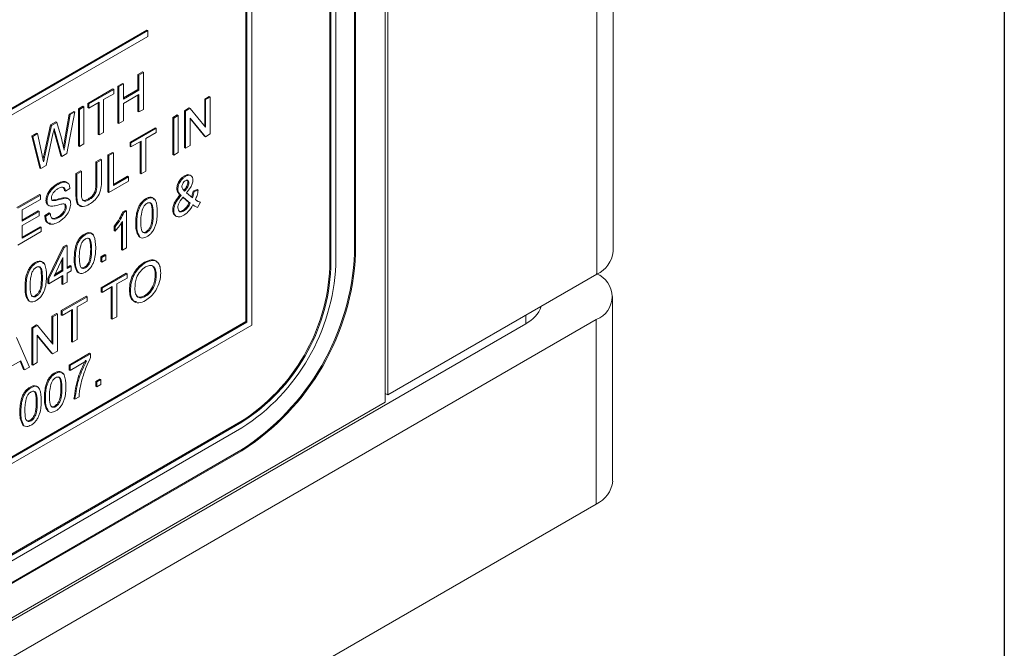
# Paper-space layout 'Sheet1' of a CAD drawing. Header units: millimetres. Extents: x 0 to 432, y 0 to 279.
# Tile 77 of 90: x 401 to 419, y 219 to 231. Entities that reach past the tile are written whole.
import ezdxf

# ---------------------------------------------------------------- set-up
doc = ezdxf.new("R2010")
doc.units = ezdxf.units.MM
doc.header["$LTSCALE"] = 0.5

psp = doc.layouts.new('Sheet1')

# ---------------------------------------------------------------- linework, layer by layer
at = {"color": 7, "linetype": 'Continuous', "lineweight": 30}
psp.add_line((419.1, 273.05), (419.1, 6.35), dxfattribs=at)
at = {"color": 7, "linetype": 'Continuous', "lineweight": 15}
for p, q in [((411.997, 226.345), (411.997, 251.563)), ((411.704, 225.937), (411.704, 251.155)), ((407.862, 248.833), (407.862, 223.613)), ((407.909, 223.747), (407.909, 248.964)), ((407.305, 226.32), (407.305, 245.815)), ((407.323, 226.309), (407.323, 245.805)), ((406.964, 226.102), (406.964, 245.598)), ((406.856, 226.061), (406.856, 245.556)), ((406.874, 226.05), (406.874, 245.546)), ((405.437, 225.013), (405.437, 244.924)), ((405.329, 225.075), (405.329, 244.758)), ((405.347, 225.065), (405.347, 244.768)), ((403.533, 230.364), (384.675, 219.478)), ((403.551, 230.354), (384.693, 219.467)), ((384.693, 219.364), (403.551, 230.25)), ((403.551, 230.354), (403.533, 230.364)), ((403.551, 230.25), (403.551, 230.354)), ((403.372, 229.56), (403.453, 229.607)), ((403.372, 229.285), (403.372, 229.56)), ((403.389, 229.549), (403.372, 229.56)), ((403.389, 229.549), (403.471, 229.597)), ((403.389, 229.274), (403.389, 229.549)), ((403.471, 229.597), (403.453, 229.607)), ((403.471, 229.597), (403.471, 228.926)), ((403.007, 229.349), (403.089, 229.396)), ((403.007, 228.678), (403.007, 229.349)), ((403.025, 229.339), (403.007, 229.349)), ((403.025, 229.339), (403.107, 229.386)), ((403.025, 228.668), (403.025, 229.339)), ((403.107, 229.386), (403.089, 229.396)), ((403.107, 229.386), (403.107, 229.111)), ((402.463, 229.035), (402.917, 229.297)), ((402.481, 229.025), (402.935, 229.287)), ((402.935, 229.21), (402.749, 229.102)), ((402.935, 229.287), (402.917, 229.297)), ((402.935, 229.287), (402.935, 229.21)), ((403.107, 229.132), (403.372, 229.285)), ((403.107, 229.111), (403.389, 229.274)), ((403.389, 229.197), (403.107, 229.033)), ((403.389, 229.274), (403.372, 229.285)), ((403.372, 228.889), (403.372, 229.186)), ((403.389, 228.879), (403.389, 229.197)), ((404.584, 229.113), (404.665, 229.16)), ((404.683, 229.15), (404.665, 229.16)), ((402.292, 228.936), (402.374, 228.984)), ((402.31, 228.926), (402.392, 228.973)), ((402.392, 228.973), (402.374, 228.984)), ((402.392, 228.973), (402.392, 228.303)), ((402.463, 228.958), (402.463, 229.035)), ((402.481, 229.025), (402.463, 229.035)), ((402.667, 229.055), (402.481, 228.948)), ((402.481, 228.948), (402.481, 229.025)), ((402.649, 228.472), (402.649, 229.045)), ((402.667, 228.462), (402.667, 229.055)), ((402.749, 229.102), (402.749, 228.509)), ((403.107, 229.033), (403.107, 228.715)), ((404.584, 228.624), (404.584, 229.113)), ((404.601, 229.103), (404.584, 229.113)), ((404.601, 229.103), (404.683, 229.15)), ((404.601, 228.602), (404.601, 229.103)), ((404.683, 229.15), (404.683, 228.479)), ((402.04, 228.352), (402.125, 228.84)), ((402.058, 228.342), (402.143, 228.83)), ((402.228, 228.879), (402.082, 228.124)), ((402.125, 228.84), (402.21, 228.889)), ((402.143, 228.83), (402.125, 228.84)), ((402.143, 228.83), (402.228, 228.879)), ((402.228, 228.879), (402.21, 228.889)), ((402.292, 228.266), (402.292, 228.936)), ((402.31, 228.926), (402.292, 228.936)), ((402.31, 228.255), (402.31, 228.926)), ((402.481, 228.948), (402.463, 228.958)), ((403.389, 228.879), (403.372, 228.889)), ((403.471, 228.926), (403.389, 228.879)), ((404.003, 228.778), (404.085, 228.825)), ((404.021, 228.767), (404.103, 228.815)), ((404.103, 228.815), (404.085, 228.825)), ((404.103, 228.815), (404.103, 228.144)), ((404.219, 228.902), (404.305, 228.952)), ((404.219, 228.232), (404.219, 228.902)), ((404.237, 228.892), (404.219, 228.902)), ((404.237, 228.892), (404.323, 228.942)), ((404.237, 228.221), (404.237, 228.892)), ((404.323, 228.942), (404.305, 228.952)), ((404.323, 228.942), (404.601, 228.602)), ((401.67, 228.12), (401.785, 228.644)), ((401.688, 228.11), (401.803, 228.633)), ((401.785, 228.644), (401.884, 228.701)), ((401.803, 228.633), (401.785, 228.644)), ((401.803, 228.633), (401.902, 228.69)), ((401.902, 228.69), (401.884, 228.701)), ((401.902, 228.69), (401.985, 228.402)), ((403.025, 228.668), (403.007, 228.678)), ((403.107, 228.715), (403.025, 228.668)), ((404.003, 228.107), (404.003, 228.778)), ((404.021, 228.767), (404.003, 228.778)), ((404.021, 228.097), (404.021, 228.767)), ((404.597, 228.429), (404.319, 228.769)), ((404.319, 228.769), (404.319, 228.269)), ((404.579, 228.44), (404.319, 228.758)), ((401.443, 228.446), (401.528, 228.495)), ((401.589, 227.86), (401.443, 228.446)), ((401.461, 228.436), (401.443, 228.446)), ((401.461, 228.436), (401.546, 228.485)), ((401.546, 228.485), (401.528, 228.495)), ((401.546, 228.485), (401.632, 228.094)), ((401.83, 228.48), (401.704, 227.906)), ((401.852, 228.525), (401.845, 228.55)), ((401.974, 228.082), (401.852, 228.525)), ((401.87, 228.514), (401.852, 228.525)), ((401.992, 228.072), (401.87, 228.514)), ((402.667, 228.462), (402.649, 228.472)), ((402.749, 228.509), (402.667, 228.462)), ((403.228, 228.331), (403.683, 228.593)), ((403.246, 228.32), (403.701, 228.583)), ((403.701, 228.505), (403.514, 228.398)), ((403.701, 228.583), (403.683, 228.593)), ((403.701, 228.583), (403.701, 228.505)), ((404.597, 228.429), (404.579, 228.44)), ((404.683, 228.479), (404.597, 228.429)), ((401.607, 227.85), (401.461, 228.436)), ((402.058, 228.342), (402.04, 228.352)), ((402.31, 228.255), (402.292, 228.266)), ((402.392, 228.303), (402.31, 228.255)), ((403.228, 228.253), (403.228, 228.331)), ((403.246, 228.32), (403.228, 228.331)), ((403.433, 228.351), (403.246, 228.243)), ((403.246, 228.243), (403.246, 228.32)), ((403.415, 227.768), (403.415, 228.34)), ((403.433, 227.757), (403.433, 228.351)), ((403.514, 228.398), (403.514, 227.805)), ((404.319, 228.269), (404.237, 228.221)), ((401.688, 228.11), (401.67, 228.12)), ((401.992, 228.072), (401.974, 228.082)), ((402.082, 228.124), (401.992, 228.072)), ((402.826, 228.099), (402.908, 228.146)), ((402.826, 227.428), (402.826, 228.099)), ((402.844, 228.088), (402.826, 228.099)), ((402.844, 228.088), (402.926, 228.136)), ((402.844, 227.418), (402.844, 228.088)), ((402.926, 228.136), (402.908, 228.146)), ((402.926, 228.136), (402.926, 227.542)), ((403.246, 228.243), (403.228, 228.253)), ((404.021, 228.097), (404.003, 228.107)), ((404.103, 228.144), (404.021, 228.097)), ((404.237, 228.221), (404.219, 228.232)), ((401.704, 227.906), (401.607, 227.85)), ((402.61, 227.974), (402.692, 228.021)), ((402.61, 227.593), (402.61, 227.974)), ((402.628, 227.964), (402.61, 227.974)), ((402.628, 227.964), (402.71, 228.011)), ((402.628, 227.582), (402.628, 227.964)), ((402.71, 228.011), (402.692, 228.021)), ((402.71, 228.011), (402.71, 227.625)), ((401.607, 227.85), (401.589, 227.86)), ((402.246, 227.763), (402.328, 227.811)), ((402.246, 227.378), (402.246, 227.763)), ((402.264, 227.753), (402.246, 227.763)), ((402.264, 227.753), (402.346, 227.8)), ((402.264, 227.367), (402.264, 227.753)), ((402.346, 227.8), (402.328, 227.811)), ((402.346, 227.8), (402.346, 227.419)), ((403.433, 227.757), (403.415, 227.768)), ((403.514, 227.805), (403.433, 227.757)), ((404.336, 227.722), (404.314, 227.735)), ((401.922, 227.564), (401.904, 227.575)), ((402.628, 227.582), (402.61, 227.593)), ((403.202, 227.624), (402.844, 227.418)), ((402.926, 227.563), (403.184, 227.712)), ((402.926, 227.542), (403.202, 227.701)), ((403.202, 227.701), (403.184, 227.712)), ((403.202, 227.701), (403.202, 227.624)), ((404.237, 227.711), (404.22, 227.721)), ((404.296, 227.592), (404.278, 227.603)), ((401.174, 227.145), (401.583, 227.381)), ((401.191, 227.134), (401.601, 227.371)), ((401.601, 227.371), (401.583, 227.381)), ((401.601, 227.371), (401.601, 227.293)), ((402.055, 227.444), (402.037, 227.454)), ((402.137, 227.491), (402.055, 227.444)), ((402.264, 227.367), (402.246, 227.378)), ((402.844, 227.418), (402.826, 227.428)), ((404.095, 227.479), (404.077, 227.489)), ((404.155, 227.366), (404.137, 227.376)), ((404.193, 227.47), (404.22, 227.444)), ((404.256, 227.413), (404.361, 227.323)), ((404.375, 227.444), (404.45, 227.469)), ((404.393, 227.434), (404.375, 227.444)), ((404.393, 227.434), (404.467, 227.459)), ((404.467, 227.459), (404.45, 227.469)), ((401.601, 227.293), (401.273, 227.104)), ((401.72, 227.264), (401.702, 227.275)), ((401.738, 227.191), (401.76, 227.178)), ((402.051, 227.312), (402.033, 227.323)), ((402.052, 227.167), (402.047, 227.198)), ((402.114, 227.3), (402.092, 227.313)), ((402.482, 227.286), (402.464, 227.296)), ((403.537, 227.298), (403.519, 227.308)), ((404.303, 227.233), (404.19, 227.331)), ((404.321, 227.222), (404.192, 227.334)), ((404.321, 227.222), (404.303, 227.233)), ((404.505, 227.24), (404.453, 227.147)), ((404.505, 227.24), (404.487, 227.251)), ((401.273, 227.104), (401.273, 226.898)), ((401.273, 226.918), (401.561, 227.084)), ((401.273, 226.898), (401.579, 227.074)), ((401.579, 227.074), (401.561, 227.084)), ((401.579, 227.074), (401.579, 226.997)), ((401.68, 226.998), (401.762, 227.046)), ((401.698, 226.988), (401.78, 227.035)), ((401.78, 227.035), (401.762, 227.046)), ((402.07, 227.156), (402.052, 227.167)), ((403.099, 227.066), (403.147, 227.093)), ((403.117, 227.055), (403.099, 227.066)), ((403.117, 227.055), (403.165, 227.083)), ((403.165, 227.083), (403.147, 227.093)), ((403.165, 227.083), (403.165, 226.412)), ((403.648, 227.023), (403.631, 227.033)), ((404.021, 227.091), (404.003, 227.101)), ((404.201, 227.08), (404.183, 227.09)), ((404.393, 227.175), (404.415, 227.162)), ((401.579, 226.997), (401.273, 226.82)), ((401.698, 226.988), (401.68, 226.998)), ((401.937, 226.963), (401.919, 226.973)), ((403.072, 226.38), (403.072, 226.866)), ((403.09, 226.369), (403.09, 226.892)), ((403.351, 226.85), (403.333, 226.861)), ((404.055, 226.998), (404.045, 227.001)), ((404.063, 226.991), (404.045, 227.001)), ((404.052, 226.997), (404.074, 226.984)), ((401.616, 226.709), (401.191, 226.464)), ((401.273, 226.82), (401.273, 226.588)), ((401.273, 226.609), (401.598, 226.796)), ((401.273, 226.588), (401.616, 226.786)), ((401.616, 226.786), (401.598, 226.796)), ((401.616, 226.786), (401.616, 226.709)), ((402.42, 226.653), (402.402, 226.663)), ((402.938, 226.726), (402.938, 226.805)), ((402.956, 226.795), (402.938, 226.805)), ((402.956, 226.716), (402.938, 226.726)), ((402.956, 226.716), (402.956, 226.795)), ((403.537, 226.696), (403.519, 226.706)), ((403.401, 226.615), (403.389, 226.619)), ((403.407, 226.608), (403.389, 226.619)), ((403.397, 226.613), (403.42, 226.6)), ((401.739, 225.86), (402.015, 226.431)), ((401.757, 225.849), (402.033, 226.421)), ((402.015, 226.431), (402.067, 226.461)), ((402.033, 226.421), (402.015, 226.431)), ((402.033, 226.421), (402.085, 226.451)), ((402.085, 226.451), (402.067, 226.461)), ((402.085, 226.451), (402.085, 226.038)), ((402.532, 226.378), (402.514, 226.388)), ((402.7, 226.251), (402.774, 226.294)), ((402.792, 226.283), (402.774, 226.294)), ((403.09, 226.369), (403.072, 226.38)), ((403.165, 226.412), (403.09, 226.369)), ((407.305, 226.32), (407.323, 226.309)), ((401.527, 226.137), (401.509, 226.148)), ((402.01, 226.237), (401.849, 225.902)), ((401.993, 226.006), (401.993, 226.2)), ((402.01, 225.995), (402.01, 226.237)), ((402.234, 226.206), (402.216, 226.216)), ((402.7, 226.165), (402.7, 226.251)), ((402.718, 226.24), (402.7, 226.251)), ((402.718, 226.154), (402.7, 226.165)), ((402.718, 226.24), (402.792, 226.283)), ((402.718, 226.154), (402.718, 226.24)), ((402.792, 226.197), (402.718, 226.154)), ((402.792, 226.283), (402.792, 226.197)), ((403.511, 226.145), (403.493, 226.155)), ((401.849, 225.902), (402.01, 225.995)), ((401.863, 225.931), (401.993, 226.006)), ((402.01, 225.995), (401.993, 226.006)), ((402.085, 226.059), (402.141, 226.092)), ((402.085, 226.038), (402.159, 226.081)), ((402.159, 225.995), (402.085, 225.952)), ((402.085, 225.952), (402.085, 225.789)), ((402.159, 226.081), (402.141, 226.092)), ((402.159, 226.081), (402.159, 225.995)), ((402.284, 225.97), (402.272, 225.974)), ((402.29, 225.964), (402.272, 225.974)), ((402.281, 225.968), (402.303, 225.955)), ((402.42, 226.051), (402.402, 226.062)), ((402.703, 225.691), (403.157, 225.953)), ((402.721, 225.681), (403.175, 225.943)), ((403.175, 225.943), (403.157, 225.953)), ((403.175, 225.943), (403.175, 225.865)), ((406.856, 226.061), (406.874, 226.05)), ((411.704, 225.937), (407.909, 223.747)), ((401.638, 225.862), (401.62, 225.872)), ((401.739, 225.774), (401.739, 225.86)), ((401.757, 225.849), (401.739, 225.86)), ((401.757, 225.763), (401.739, 225.774)), ((402.01, 225.909), (401.757, 225.763)), ((401.757, 225.763), (401.757, 225.849)), ((401.993, 225.756), (401.993, 225.899)), ((402.01, 225.746), (401.993, 225.756)), ((402.01, 225.746), (402.01, 225.909)), ((402.085, 225.789), (402.01, 225.746)), ((403.175, 225.865), (402.989, 225.758)), ((402.989, 225.758), (402.989, 225.165)), ((403.704, 225.912), (403.686, 225.923)), ((401.34, 225.69), (401.322, 225.7)), ((402.703, 225.613), (402.703, 225.691)), ((402.721, 225.681), (402.703, 225.691)), ((402.721, 225.603), (402.703, 225.613)), ((402.907, 225.711), (402.721, 225.603)), ((402.721, 225.603), (402.721, 225.681)), ((402.889, 225.128), (402.889, 225.7)), ((402.907, 225.117), (402.907, 225.711)), ((403.235, 225.633), (403.217, 225.643)), ((401.391, 225.454), (401.379, 225.458)), ((401.397, 225.448), (401.379, 225.458)), ((401.387, 225.452), (401.41, 225.439)), ((401.527, 225.535), (401.509, 225.546)), ((401.981, 225.274), (402.435, 225.536)), ((401.999, 225.264), (402.453, 225.526)), ((402.453, 225.448), (402.267, 225.341)), ((402.453, 225.526), (402.435, 225.536)), ((402.453, 225.526), (402.453, 225.448)), ((403.51, 225.534), (403.492, 225.544)), ((411.99, 222.181), (411.99, 225.529)), ((401.81, 225.175), (401.891, 225.222)), ((401.909, 225.212), (401.891, 225.222)), ((401.981, 225.197), (401.981, 225.274)), ((401.999, 225.264), (401.981, 225.274)), ((402.185, 225.294), (401.999, 225.186)), ((401.999, 225.186), (401.999, 225.264)), ((402.167, 224.711), (402.167, 225.283)), ((402.185, 224.7), (402.185, 225.294)), ((402.267, 225.341), (402.267, 224.748)), ((363.632, 197.369), (411.692, 225.114)), ((382.897, 212.125), (405.329, 225.075)), ((382.897, 212.105), (405.347, 225.065)), ((401.81, 224.686), (401.81, 225.175)), ((401.828, 225.165), (401.81, 225.175)), ((401.828, 225.165), (401.909, 225.212)), ((401.828, 224.664), (401.828, 225.165)), ((401.909, 225.212), (401.909, 224.541)), ((401.999, 225.186), (401.981, 225.197)), ((402.907, 225.117), (402.889, 225.128)), ((402.989, 225.165), (402.907, 225.117)), ((405.329, 225.075), (405.347, 225.065)), ((410.411, 225.038), (410.411, 225.191)), ((411.692, 221.766), (411.692, 225.114)), ((363.764, 198.109), (410.411, 225.038)), ((382.807, 211.949), (405.437, 225.013)), ((401.445, 224.964), (401.531, 225.014)), ((401.445, 224.294), (401.445, 224.964)), ((401.463, 224.954), (401.445, 224.964)), ((401.463, 224.954), (401.549, 225.004)), ((401.463, 224.283), (401.463, 224.954)), ((401.549, 225.004), (401.531, 225.014)), ((401.549, 225.004), (401.828, 224.664)), ((401.17, 224.785), (401.401, 224.248)), ((401.823, 224.491), (401.545, 224.831)), ((401.545, 224.831), (401.545, 224.331)), ((401.805, 224.502), (401.545, 224.82)), ((402.185, 224.7), (402.167, 224.711)), ((402.267, 224.748), (402.185, 224.7)), ((401.909, 224.541), (401.823, 224.491)), ((401.248, 224.366), (401, 224.223)), ((401.296, 224.208), (401.236, 224.359)), ((401.314, 224.198), (401.248, 224.366)), ((401.545, 224.331), (401.463, 224.283)), ((401.823, 224.491), (401.805, 224.502)), ((402.121, 224.287), (402.494, 224.502)), ((402.139, 224.277), (402.511, 224.492)), ((402.437, 224.363), (402.139, 224.191)), ((402.511, 224.492), (402.494, 224.502)), ((402.511, 224.492), (402.511, 224.422)), ((401.314, 224.198), (401.296, 224.208)), ((401.401, 224.248), (401.314, 224.198)), ((401.463, 224.283), (401.445, 224.294)), ((402.121, 224.201), (402.121, 224.287)), ((402.139, 224.277), (402.121, 224.287)), ((402.139, 224.191), (402.121, 224.201)), ((402.139, 224.191), (402.139, 224.277)), ((401.879, 224.135), (401.861, 224.145)), ((402.605, 223.99), (402.68, 224.033)), ((402.605, 223.904), (402.605, 223.99)), ((402.623, 223.98), (402.605, 223.99)), ((402.623, 223.98), (402.698, 224.023)), ((402.623, 223.894), (402.623, 223.98)), ((402.698, 224.023), (402.68, 224.033)), ((402.698, 224.023), (402.698, 223.937)), ((401.432, 223.877), (401.414, 223.887)), ((401.99, 223.86), (401.972, 223.87)), ((402.623, 223.894), (402.605, 223.904)), ((402.698, 223.937), (402.623, 223.894)), ((407.862, 223.613), (367.81, 200.492)), ((401.544, 223.602), (401.526, 223.612)), ((401.692, 223.687), (401.675, 223.698)), ((402.229, 223.666), (402.211, 223.677)), ((402.303, 223.709), (402.229, 223.666)), ((407.862, 223.774), (407.909, 223.747)), ((401.246, 223.43), (401.228, 223.44)), ((401.743, 223.452), (401.731, 223.456)), ((401.749, 223.445), (401.731, 223.456)), ((401.739, 223.45), (401.762, 223.437)), ((401.879, 223.533), (401.861, 223.543)), ((382.969, 210.404), (405.24, 223.261)), ((401.432, 223.275), (401.414, 223.285)), ((405.24, 223.261), (405.258, 223.25)), ((382.987, 210.394), (405.258, 223.25)), ((382.987, 210.29), (405.258, 223.147)), ((401.296, 223.194), (401.284, 223.198)), ((401.302, 223.187), (401.284, 223.198)), ((401.292, 223.192), (401.315, 223.179)), ((382.969, 209.885), (405.24, 222.742)), ((382.987, 209.875), (405.258, 222.732)), ((405.24, 222.742), (405.258, 222.732)), ((363.632, 194.022), (411.692, 221.766))]:
    psp.add_line(p, q, dxfattribs=at)
for centre, radius, start, end in [((402.821, 226.524), 4.489, 302.6055, 357.3945), ((402.839, 226.513), 4.489, 302.6055, 357.3945), ((411.496, 226.395), 0.503, 294.3747, 354.3052), ((403.347, 226.22), 3.513, 302.6055, 357.3945), ((403.259, 226.271), 3.708, 302.6055, 357.3945), ((403.365, 226.21), 3.513, 302.6055, 357.3945), ((411.535, 225.529), 0.444, 290.7834, 69.2166), ((410.171, 225.537), 0.554, 295.6555, 340.6908), ((411.482, 222.232), 0.511, 294.3747, 354.3052)]:
    psp.add_arc(centre, radius, start, end, dxfattribs=at)
for points, knots in [([(401.852, 228.581), (401.848, 228.562), (401.841, 228.528), (401.833, 228.495), (401.83, 228.48)], [0, 0, 0, 0, 0.559999, 1, 1, 1, 1]), ([(401.87, 228.514), (401.867, 228.527), (401.861, 228.549), (401.855, 228.571), (401.852, 228.581)], [0, 0, 0, 0, 0.5600066, 1, 1, 1, 1]), ([(401.985, 228.402), (401.994, 228.363), (402.011, 228.293), (402.025, 228.22), (402.031, 228.188)], [0, 0, 0, 0, 0.559998, 1, 1, 1, 1]), ([(402.02, 228.242), (402.023, 228.256), (402.029, 228.293), (402.036, 228.33), (402.04, 228.352)], [0, 0, 0, 0, 0.387898, 1, 1, 1, 1]), ([(402.031, 228.188), (402.036, 228.217), (402.045, 228.268), (402.054, 228.319), (402.058, 228.342)], [0, 0, 0, 0, 0.5599994, 1, 1, 1, 1]), ([(401.632, 228.094), (401.637, 228.071), (401.646, 228.031), (401.655, 227.991), (401.658, 227.973)], [0, 0, 0, 0, 0.56, 1, 1, 1, 1]), ([(401.648, 228.019), (401.651, 228.033), (401.659, 228.066), (401.666, 228.1), (401.67, 228.12)], [0, 0, 0, 0, 0.403493, 1, 1, 1, 1]), ([(401.658, 227.973), (401.664, 227.999), (401.674, 228.044), (401.684, 228.09), (401.688, 228.11)], [0, 0, 0, 0, 0.560001, 1, 1, 1, 1]), ([(404.22, 227.721), (404.239, 227.731), (404.275, 227.749), (404.303, 227.737), (404.315, 227.732)], [0, 0, 0, 0, 0.536809, 1, 1, 1, 1]), ([(404.237, 227.711), (404.257, 227.72), (404.295, 227.738), (404.339, 227.725), (404.366, 227.693), (404.369, 227.66), (404.371, 227.643)], [0, 0, 0, 0, 0.28011, 0.559564, 0.779749, 1, 1, 1, 1]), ([(401.702, 227.275), (401.704, 227.296), (401.708, 227.34), (401.737, 227.411), (401.8, 227.503), (401.861, 227.545), (401.904, 227.575)], [0, 0, 0, 0, 0.1870287, 0.3741238, 0.5611402, 1, 1, 1, 1]), ([(401.72, 227.264), (401.722, 227.286), (401.726, 227.33), (401.755, 227.401), (401.818, 227.493), (401.879, 227.535), (401.922, 227.564)], [0, 0, 0, 0, 0.1870287, 0.3741238, 0.5611402, 1, 1, 1, 1]), ([(401.904, 227.575), (401.932, 227.589), (401.989, 227.617), (402.056, 227.623), (402.077, 227.598), (402.083, 227.591)], [0, 0, 0, 0, 0.426424, 0.850656, 1, 1, 1, 1]), ([(401.922, 227.564), (401.951, 227.579), (402.008, 227.608), (402.082, 227.609), (402.128, 227.564), (402.134, 227.515), (402.137, 227.491)], [0, 0, 0, 0, 0.2807972, 0.5601508, 0.7798767, 1, 1, 1, 1]), ([(402.464, 227.296), (402.481, 227.307), (402.515, 227.328), (402.565, 227.378), (402.61, 227.477), (402.61, 227.545), (402.61, 227.593)], [0, 0, 0, 0, 0.187561, 0.374239, 0.559719, 1, 1, 1, 1]), ([(402.482, 227.286), (402.499, 227.297), (402.533, 227.318), (402.583, 227.368), (402.628, 227.467), (402.628, 227.535), (402.628, 227.582)], [0, 0, 0, 0, 0.187561, 0.374239, 0.559719, 1, 1, 1, 1]), ([(402.71, 227.625), (402.71, 227.583), (402.709, 227.498), (402.66, 227.36), (402.574, 227.258), (402.517, 227.222), (402.488, 227.204)], [0, 0, 0, 0, 0.281627, 0.559158, 0.778983, 1, 1, 1, 1]), ([(404.077, 227.489), (404.08, 227.514), (404.086, 227.564), (404.126, 227.636), (404.172, 227.69), (404.204, 227.711), (404.22, 227.721)], [0, 0, 0, 0, 0.278972, 0.558826, 0.779215, 1, 1, 1, 1]), ([(404.095, 227.479), (404.098, 227.504), (404.104, 227.553), (404.144, 227.625), (404.19, 227.68), (404.222, 227.7), (404.237, 227.711)], [0, 0, 0, 0, 0.278972, 0.558826, 0.779215, 1, 1, 1, 1]), ([(404.234, 227.631), (404.224, 227.625), (404.206, 227.612), (404.185, 227.581), (404.172, 227.549), (404.17, 227.532), (404.17, 227.523)], [0, 0, 0, 0, 0.279892, 0.55953, 0.779653, 1, 1, 1, 1]), ([(404.202, 227.455), (404.223, 227.48), (404.252, 227.514), (404.275, 227.569), (404.277, 227.592), (404.278, 227.603)], [0, 0, 0, 0, 0.560263, 0.780168, 1, 1, 1, 1]), ([(404.22, 227.444), (404.241, 227.469), (404.27, 227.504), (404.293, 227.559), (404.295, 227.581), (404.296, 227.592)], [0, 0, 0, 0, 0.560263, 0.780168, 1, 1, 1, 1]), ([(404.296, 227.592), (404.295, 227.603), (404.294, 227.624), (404.277, 227.639), (404.256, 227.642), (404.241, 227.635), (404.234, 227.631)], [0, 0, 0, 0, 0.279974, 0.55942, 0.779622, 1, 1, 1, 1]), ([(404.371, 227.643), (404.368, 227.621), (404.363, 227.577), (404.321, 227.493), (404.281, 227.443), (404.256, 227.413)], [0, 0, 0, 0, 0.278998, 0.559126, 1, 1, 1, 1]), ([(404.278, 227.603), (404.278, 227.614), (404.276, 227.633), (404.265, 227.642), (404.259, 227.646)], [0, 0, 0, 0, 0.5433133, 1, 1, 1, 1]), ([(401.925, 227.489), (401.909, 227.479), (401.878, 227.46), (401.836, 227.417), (401.807, 227.364), (401.804, 227.333), (401.802, 227.318)], [0, 0, 0, 0, 0.2812903, 0.5608202, 0.7806803, 1, 1, 1, 1]), ([(402.055, 227.444), (402.052, 227.462), (402.046, 227.498), (401.999, 227.526), (401.953, 227.503), (401.925, 227.489)], [0, 0, 0, 0, 0.281097, 0.560287, 1, 1, 1, 1]), ([(402.037, 227.454), (402.035, 227.473), (402.031, 227.503), (402.011, 227.512), (402.004, 227.515)], [0, 0, 0, 0, 0.6538841, 1, 1, 1, 1]), ([(402.347, 227.178), (402.321, 227.181), (402.27, 227.189), (402.249, 227.281), (402.247, 227.345), (402.246, 227.378)], [0, 0, 0, 0, 0.337463, 0.667908, 1, 1, 1, 1]), ([(402.488, 227.204), (402.451, 227.185), (402.378, 227.147), (402.291, 227.176), (402.266, 227.269), (402.265, 227.335), (402.264, 227.367)], [0, 0, 0, 0, 0.280729, 0.557904, 0.778403, 1, 1, 1, 1]), ([(402.346, 227.419), (402.346, 227.391), (402.346, 227.335), (402.368, 227.267), (402.424, 227.257), (402.463, 227.276), (402.482, 227.286)], [0, 0, 0, 0, 0.281788, 0.560122, 0.779386, 1, 1, 1, 1]), ([(404.003, 227.101), (404.005, 227.128), (404.011, 227.18), (404.059, 227.281), (404.108, 227.34), (404.137, 227.376)], [0, 0, 0, 0, 0.27947, 0.559436, 1, 1, 1, 1]), ([(404.021, 227.091), (404.023, 227.117), (404.029, 227.17), (404.077, 227.271), (404.126, 227.33), (404.155, 227.366)], [0, 0, 0, 0, 0.27947, 0.559436, 1, 1, 1, 1]), ([(404.137, 227.376), (404.127, 227.385), (404.111, 227.401), (404.091, 227.426), (404.08, 227.454), (404.078, 227.477), (404.077, 227.489)], [0, 0, 0, 0, 0.340261, 0.560359, 0.780275, 1, 1, 1, 1]), ([(404.155, 227.366), (404.145, 227.375), (404.129, 227.39), (404.109, 227.416), (404.098, 227.444), (404.096, 227.467), (404.095, 227.479)], [0, 0, 0, 0, 0.340261, 0.560359, 0.780275, 1, 1, 1, 1]), ([(404.17, 227.523), (404.172, 227.511), (404.175, 227.488), (404.188, 227.476), (404.193, 227.47)], [0, 0, 0, 0, 0.558561, 1, 1, 1, 1]), ([(404.343, 227.333), (404.351, 227.354), (404.364, 227.391), (404.372, 227.428), (404.375, 227.444)], [0, 0, 0, 0, 0.559821, 1, 1, 1, 1]), ([(404.361, 227.323), (404.369, 227.344), (404.382, 227.381), (404.39, 227.418), (404.393, 227.434)], [0, 0, 0, 0, 0.559821, 1, 1, 1, 1]), ([(404.467, 227.459), (404.461, 227.427), (404.449, 227.371), (404.427, 227.314), (404.417, 227.289)], [0, 0, 0, 0, 0.5601219, 1, 1, 1, 1]), ([(401.741, 227.192), (401.734, 227.196), (401.709, 227.21), (401.705, 227.248), (401.702, 227.275)], [0, 0, 0, 0, 0.309068, 1, 1, 1, 1]), ([(401.806, 227.169), (401.793, 227.17), (401.767, 227.172), (401.729, 227.197), (401.724, 227.239), (401.72, 227.264)], [0, 0, 0, 0, 0.281445, 0.562273, 1, 1, 1, 1]), ([(401.802, 227.318), (401.803, 227.306), (401.805, 227.284), (401.817, 227.275), (401.823, 227.271)], [0, 0, 0, 0, 0.5596169, 1, 1, 1, 1]), ([(401.805, 227.281), (401.829, 227.281), (401.87, 227.281), (401.932, 227.301), (401.983, 227.315), (402.017, 227.32), (402.033, 227.323)], [0, 0, 0, 0, 0.338408, 0.558974, 0.779535, 1, 1, 1, 1]), ([(402.008, 227.211), (401.985, 227.207), (401.947, 227.199), (401.894, 227.183), (401.849, 227.172), (401.82, 227.17), (401.806, 227.169)], [0, 0, 0, 0, 0.339939, 0.560025, 0.780082, 1, 1, 1, 1]), ([(401.823, 227.271), (401.847, 227.271), (401.888, 227.271), (401.95, 227.291), (402.001, 227.305), (402.035, 227.31), (402.051, 227.312)], [0, 0, 0, 0, 0.338408, 0.558974, 0.779535, 1, 1, 1, 1]), ([(402.152, 227.208), (402.147, 227.173), (402.138, 227.102), (402.059, 226.972), (401.986, 226.919), (401.941, 226.888)], [0, 0, 0, 0, 0.2799417, 0.5600797, 1, 1, 1, 1]), ([(402.07, 227.156), (402.069, 227.168), (402.067, 227.19), (402.046, 227.213), (402.023, 227.212), (402.008, 227.211)], [0, 0, 0, 0, 0.280089, 0.55997, 1, 1, 1, 1]), ([(402.033, 227.323), (402.049, 227.324), (402.072, 227.325), (402.088, 227.312), (402.092, 227.309)], [0, 0, 0, 0, 0.7049527, 1, 1, 1, 1]), ([(402.051, 227.312), (402.067, 227.312), (402.097, 227.312), (402.131, 227.29), (402.149, 227.254), (402.151, 227.223), (402.152, 227.208)], [0, 0, 0, 0, 0.280371, 0.559909, 0.779859, 1, 1, 1, 1]), ([(402.366, 227.282), (402.379, 227.277), (402.407, 227.267), (402.444, 227.286), (402.464, 227.296)], [0, 0, 0, 0, 0.457304, 1, 1, 1, 1]), ([(403.333, 226.861), (403.335, 226.939), (403.338, 227.038), (403.387, 227.166), (403.423, 227.227), (403.47, 227.276), (403.502, 227.297), (403.519, 227.308)], [0, 0, 0, 0, 0.499149, 0.624522, 0.749597, 0.874674, 1, 1, 1, 1]), ([(403.351, 226.85), (403.353, 226.929), (403.356, 227.027), (403.405, 227.156), (403.441, 227.216), (403.487, 227.266), (403.52, 227.287), (403.537, 227.298)], [0, 0, 0, 0, 0.499149, 0.624522, 0.749597, 0.874674, 1, 1, 1, 1]), ([(403.536, 227.22), (403.528, 227.214), (403.511, 227.203), (403.482, 227.173), (403.468, 227.146), (403.459, 227.129)], [0, 0, 0, 0, 0.280453, 0.560688, 1, 1, 1, 1]), ([(403.519, 227.308), (403.535, 227.316), (403.568, 227.333), (403.614, 227.336), (403.648, 227.322), (403.66, 227.301), (403.665, 227.292)], [0, 0, 0, 0, 0.273379, 0.546534, 0.819217, 1, 1, 1, 1]), ([(403.648, 227.023), (403.648, 227.077), (403.647, 227.146), (403.624, 227.21), (403.602, 227.23), (403.572, 227.237), (403.548, 227.225), (403.536, 227.22)], [0, 0, 0, 0, 0.500352, 0.625529, 0.750516, 0.875255, 1, 1, 1, 1]), ([(403.537, 227.298), (403.553, 227.306), (403.586, 227.323), (403.632, 227.326), (403.669, 227.309), (403.715, 227.233), (403.72, 227.14), (403.723, 227.065)], [0, 0, 0, 0, 0.125373, 0.250644, 0.375698, 0.501113, 1, 1, 1, 1]), ([(403.631, 227.033), (403.63, 227.087), (403.629, 227.155), (403.607, 227.22), (403.592, 227.231), (403.584, 227.236)], [0, 0, 0, 0, 0.676349, 0.845557, 1, 1, 1, 1]), ([(404.192, 227.334), (404.177, 227.314), (404.151, 227.282), (404.12, 227.232), (404.1, 227.185), (404.097, 227.157), (404.095, 227.142)], [0, 0, 0, 0, 0.3406068, 0.5608237, 0.7806939, 1, 1, 1, 1]), ([(404.183, 227.09), (404.21, 227.111), (404.257, 227.148), (404.289, 227.207), (404.303, 227.233)], [0, 0, 0, 0, 0.5587, 1, 1, 1, 1]), ([(404.201, 227.08), (404.228, 227.1), (404.275, 227.138), (404.307, 227.196), (404.321, 227.222)], [0, 0, 0, 0, 0.5587, 1, 1, 1, 1]), ([(404.371, 227.194), (404.345, 227.149), (404.298, 227.069), (404.233, 227.024), (404.205, 227.004)], [0, 0, 0, 0, 0.559678, 1, 1, 1, 1]), ([(404.396, 227.175), (404.393, 227.176), (404.383, 227.18), (404.375, 227.187), (404.37, 227.192)], [0, 0, 0, 0, 0.335191, 1, 1, 1, 1]), ([(404.453, 227.147), (404.436, 227.153), (404.406, 227.164), (404.382, 227.185), (404.371, 227.194)], [0, 0, 0, 0, 0.559708, 1, 1, 1, 1]), ([(404.417, 227.289), (404.432, 227.276), (404.458, 227.255), (404.49, 227.245), (404.505, 227.24)], [0, 0, 0, 0, 0.559931, 1, 1, 1, 1]), ([(404.437, 227.272), (404.44, 227.27), (404.454, 227.259), (404.472, 227.254), (404.487, 227.251)], [0, 0, 0, 0, 0.17579, 1, 1, 1, 1]), ([(401.78, 227.035), (401.783, 227.012), (401.79, 226.964), (401.833, 226.933), (401.885, 226.937), (401.92, 226.954), (401.937, 226.963)], [0, 0, 0, 0, 0.280632, 0.558674, 0.779197, 1, 1, 1, 1]), ([(401.919, 226.973), (401.937, 226.985), (401.972, 227.007), (402.017, 227.058), (402.046, 227.116), (402.05, 227.15), (402.052, 227.167)], [0, 0, 0, 0, 0.280917, 0.560813, 0.780502, 1, 1, 1, 1]), ([(401.937, 226.963), (401.955, 226.974), (401.99, 226.997), (402.035, 227.047), (402.064, 227.106), (402.068, 227.14), (402.07, 227.156)], [0, 0, 0, 0, 0.280917, 0.560813, 0.780502, 1, 1, 1, 1]), ([(402.938, 226.805), (402.974, 226.85), (403.039, 226.929), (403.08, 227.024), (403.099, 227.066)], [0, 0, 0, 0, 0.560427, 1, 1, 1, 1]), ([(402.956, 226.795), (402.992, 226.839), (403.057, 226.919), (403.098, 227.014), (403.117, 227.055)], [0, 0, 0, 0, 0.560427, 1, 1, 1, 1]), ([(403.459, 227.129), (403.447, 227.083), (403.425, 227.001), (403.425, 226.926), (403.425, 226.894)], [0, 0, 0, 0, 0.558059, 1, 1, 1, 1]), ([(403.519, 226.706), (403.531, 226.715), (403.554, 226.731), (403.584, 226.773), (403.606, 226.818), (403.629, 226.909), (403.63, 226.978), (403.631, 227.033)], [0, 0, 0, 0, 0.124656, 0.24942, 0.374387, 0.49959, 1, 1, 1, 1]), ([(403.723, 227.065), (403.721, 226.987), (403.718, 226.888), (403.669, 226.76), (403.632, 226.7), (403.586, 226.65), (403.553, 226.629), (403.537, 226.619)], [0, 0, 0, 0, 0.499115, 0.624458, 0.749554, 0.874658, 1, 1, 1, 1]), ([(403.537, 226.696), (403.549, 226.704), (403.572, 226.721), (403.602, 226.762), (403.624, 226.807), (403.647, 226.899), (403.648, 226.967), (403.648, 227.023)], [0, 0, 0, 0, 0.124656, 0.24942, 0.374387, 0.49959, 1, 1, 1, 1]), ([(404.045, 227.001), (404.032, 227.014), (404.008, 227.038), (404.004, 227.082), (404.003, 227.101)], [0, 0, 0, 0, 0.559627, 1, 1, 1, 1]), ([(404.063, 226.991), (404.05, 227.004), (404.026, 227.027), (404.022, 227.072), (404.021, 227.091)], [0, 0, 0, 0, 0.559627, 1, 1, 1, 1]), ([(404.095, 227.142), (404.098, 227.126), (404.104, 227.094), (404.13, 227.067), (404.164, 227.061), (404.189, 227.073), (404.201, 227.08)], [0, 0, 0, 0, 0.279442, 0.55985, 0.77963, 1, 1, 1, 1]), ([(404.114, 227.081), (404.115, 227.08), (404.122, 227.072), (404.147, 227.073), (404.171, 227.084), (404.183, 227.09)], [0, 0, 0, 0, 0.0391175, 0.5189138, 1, 1, 1, 1]), ([(401.782, 226.86), (401.766, 226.86), (401.726, 226.859), (401.689, 226.913), (401.683, 226.97), (401.68, 226.998)], [0, 0, 0, 0, 0.249006, 0.6242274, 1, 1, 1, 1]), ([(401.941, 226.888), (401.907, 226.87), (401.84, 226.835), (401.755, 226.842), (401.707, 226.902), (401.701, 226.959), (401.698, 226.988)], [0, 0, 0, 0, 0.280814, 0.559563, 0.77962, 1, 1, 1, 1]), ([(401.804, 226.961), (401.809, 226.956), (401.825, 226.941), (401.868, 226.948), (401.902, 226.965), (401.919, 226.973)], [0, 0, 0, 0, 0.192428, 0.595958, 1, 1, 1, 1]), ([(403.09, 226.892), (403.067, 226.856), (403.026, 226.793), (402.977, 226.739), (402.956, 226.716)], [0, 0, 0, 0, 0.559686, 1, 1, 1, 1]), ([(403.389, 226.619), (403.369, 226.656), (403.334, 226.723), (403.333, 226.818), (403.333, 226.861)], [0, 0, 0, 0, 0.5579733, 1, 1, 1, 1]), ([(403.407, 226.608), (403.387, 226.646), (403.352, 226.712), (403.351, 226.808), (403.351, 226.85)], [0, 0, 0, 0, 0.5579733, 1, 1, 1, 1]), ([(403.425, 226.894), (403.426, 226.839), (403.426, 226.771), (403.449, 226.706), (403.472, 226.687), (403.501, 226.68), (403.525, 226.69), (403.537, 226.696)], [0, 0, 0, 0, 0.500363, 0.625568, 0.750538, 0.875304, 1, 1, 1, 1]), ([(404.205, 227.004), (404.174, 226.989), (404.12, 226.964), (404.081, 226.982), (404.063, 226.991)], [0, 0, 0, 0, 0.5597552, 1, 1, 1, 1]), ([(402.216, 226.216), (402.218, 226.295), (402.221, 226.393), (402.27, 226.521), (402.306, 226.582), (402.353, 226.632), (402.386, 226.653), (402.402, 226.663)], [0, 0, 0, 0, 0.499149, 0.624522, 0.749597, 0.874674, 1, 1, 1, 1]), ([(402.234, 226.206), (402.236, 226.284), (402.239, 226.383), (402.288, 226.511), (402.324, 226.571), (402.371, 226.621), (402.404, 226.642), (402.42, 226.653)], [0, 0, 0, 0, 0.499149, 0.624522, 0.749597, 0.874674, 1, 1, 1, 1]), ([(402.402, 226.663), (402.418, 226.672), (402.451, 226.688), (402.497, 226.692), (402.531, 226.678), (402.543, 226.656), (402.548, 226.648)], [0, 0, 0, 0, 0.273379, 0.546534, 0.819217, 1, 1, 1, 1]), ([(402.42, 226.653), (402.436, 226.661), (402.469, 226.678), (402.515, 226.682), (402.553, 226.664), (402.598, 226.589), (402.603, 226.495), (402.606, 226.421)], [0, 0, 0, 0, 0.125373, 0.250644, 0.375698, 0.501113, 1, 1, 1, 1]), ([(403.452, 226.701), (403.453, 226.701), (403.461, 226.693), (403.484, 226.691), (403.507, 226.701), (403.519, 226.706)], [0, 0, 0, 0, 0.052748, 0.526505, 1, 1, 1, 1]), ([(402.342, 226.485), (402.33, 226.439), (402.308, 226.356), (402.308, 226.282), (402.308, 226.249)], [0, 0, 0, 0, 0.558059, 1, 1, 1, 1]), ([(402.419, 226.575), (402.411, 226.57), (402.394, 226.559), (402.366, 226.528), (402.351, 226.501), (402.342, 226.485)], [0, 0, 0, 0, 0.280453, 0.560688, 1, 1, 1, 1]), ([(402.532, 226.378), (402.531, 226.433), (402.53, 226.501), (402.507, 226.566), (402.485, 226.585), (402.455, 226.592), (402.431, 226.581), (402.419, 226.575)], [0, 0, 0, 0, 0.500352, 0.625529, 0.750516, 0.875255, 1, 1, 1, 1]), ([(402.514, 226.388), (402.513, 226.443), (402.512, 226.51), (402.49, 226.576), (402.475, 226.587), (402.467, 226.592)], [0, 0, 0, 0, 0.676349, 0.845557, 1, 1, 1, 1]), ([(403.537, 226.619), (403.509, 226.605), (403.459, 226.581), (403.423, 226.6), (403.407, 226.608)], [0, 0, 0, 0, 0.559716, 1, 1, 1, 1]), ([(402.402, 226.062), (402.414, 226.07), (402.438, 226.086), (402.467, 226.128), (402.49, 226.173), (402.512, 226.264), (402.513, 226.333), (402.514, 226.388)], [0, 0, 0, 0, 0.124656, 0.24942, 0.374387, 0.49959, 1, 1, 1, 1]), ([(402.606, 226.421), (402.604, 226.342), (402.601, 226.244), (402.552, 226.116), (402.516, 226.055), (402.469, 226.006), (402.436, 225.984), (402.42, 225.974)], [0, 0, 0, 0, 0.499115, 0.624458, 0.749554, 0.874658, 1, 1, 1, 1]), ([(402.42, 226.051), (402.432, 226.059), (402.455, 226.076), (402.485, 226.117), (402.508, 226.162), (402.53, 226.254), (402.531, 226.323), (402.532, 226.378)], [0, 0, 0, 0, 0.124656, 0.24942, 0.374387, 0.49959, 1, 1, 1, 1]), ([(401.322, 225.7), (401.325, 225.779), (401.327, 225.877), (401.377, 226.005), (401.413, 226.066), (401.459, 226.116), (401.492, 226.137), (401.509, 226.148)], [0, 0, 0, 0, 0.499149, 0.624522, 0.749597, 0.874674, 1, 1, 1, 1]), ([(401.34, 225.69), (401.343, 225.769), (401.345, 225.867), (401.395, 225.995), (401.431, 226.056), (401.477, 226.105), (401.51, 226.127), (401.527, 226.137)], [0, 0, 0, 0, 0.499149, 0.624522, 0.749597, 0.874674, 1, 1, 1, 1]), ([(401.509, 226.148), (401.525, 226.156), (401.558, 226.172), (401.604, 226.176), (401.638, 226.162), (401.65, 226.14), (401.655, 226.132)], [0, 0, 0, 0, 0.273379, 0.546534, 0.819217, 1, 1, 1, 1]), ([(401.527, 226.137), (401.543, 226.145), (401.576, 226.162), (401.622, 226.166), (401.659, 226.148), (401.705, 226.073), (401.709, 225.98), (401.713, 225.905)], [0, 0, 0, 0, 0.125373, 0.250644, 0.375698, 0.501113, 1, 1, 1, 1]), ([(402.272, 225.974), (402.253, 226.011), (402.217, 226.078), (402.216, 226.174), (402.216, 226.216)], [0, 0, 0, 0, 0.557973, 1, 1, 1, 1]), ([(402.29, 225.964), (402.27, 226.001), (402.235, 226.068), (402.234, 226.163), (402.234, 226.206)], [0, 0, 0, 0, 0.557973, 1, 1, 1, 1]), ([(402.308, 226.249), (402.309, 226.195), (402.31, 226.127), (402.332, 226.061), (402.355, 226.042), (402.384, 226.035), (402.408, 226.046), (402.42, 226.051)], [0, 0, 0, 0, 0.500363, 0.625568, 0.750538, 0.875304, 1, 1, 1, 1]), ([(403.217, 225.643), (403.22, 225.695), (403.225, 225.799), (403.293, 225.96), (403.39, 226.086), (403.458, 226.132), (403.493, 226.155)], [0, 0, 0, 0, 0.28057, 0.559575, 0.779561, 1, 1, 1, 1]), ([(403.235, 225.633), (403.238, 225.685), (403.243, 225.789), (403.311, 225.95), (403.408, 226.076), (403.476, 226.122), (403.511, 226.145)], [0, 0, 0, 0, 0.28057, 0.559575, 0.779561, 1, 1, 1, 1]), ([(403.493, 226.155), (403.534, 226.173), (403.618, 226.209), (403.698, 226.189), (403.716, 226.151), (403.718, 226.148)], [0, 0, 0, 0, 0.479498, 0.958062, 1, 1, 1, 1]), ([(403.511, 226.145), (403.553, 226.164), (403.639, 226.201), (403.733, 226.161), (403.779, 226.071), (403.783, 225.996), (403.786, 225.959)], [0, 0, 0, 0, 0.279564, 0.558584, 0.779087, 1, 1, 1, 1]), ([(401.448, 225.969), (401.436, 225.923), (401.415, 225.84), (401.415, 225.766), (401.415, 225.733)], [0, 0, 0, 0, 0.558059, 1, 1, 1, 1]), ([(401.526, 226.059), (401.517, 226.054), (401.5, 226.043), (401.472, 226.013), (401.457, 225.985), (401.448, 225.969)], [0, 0, 0, 0, 0.280453, 0.560688, 1, 1, 1, 1]), ([(401.638, 225.862), (401.638, 225.917), (401.637, 225.985), (401.614, 226.05), (401.591, 226.069), (401.561, 226.076), (401.538, 226.065), (401.526, 226.059)], [0, 0, 0, 0, 0.500352, 0.625529, 0.750516, 0.875255, 1, 1, 1, 1]), ([(401.62, 225.872), (401.619, 225.927), (401.619, 225.995), (401.596, 226.06), (401.581, 226.071), (401.574, 226.076)], [0, 0, 0, 0, 0.676349, 0.845557, 1, 1, 1, 1]), ([(402.42, 225.974), (402.392, 225.96), (402.342, 225.937), (402.306, 225.955), (402.29, 225.964)], [0, 0, 0, 0, 0.559716, 1, 1, 1, 1]), ([(402.336, 226.057), (402.336, 226.056), (402.344, 226.049), (402.367, 226.046), (402.39, 226.056), (402.402, 226.062)], [0, 0, 0, 0, 0.052748, 0.526505, 1, 1, 1, 1]), ([(403.511, 226.068), (403.478, 226.044), (403.413, 225.996), (403.324, 225.843), (403.319, 225.741), (403.317, 225.679)], [0, 0, 0, 0, 0.280128, 0.559653, 1, 1, 1, 1]), ([(403.786, 225.959), (403.782, 225.907), (403.775, 225.805), (403.707, 225.647), (403.61, 225.526), (403.544, 225.48), (403.51, 225.457)], [0, 0, 0, 0, 0.280353, 0.559502, 0.779635, 1, 1, 1, 1]), ([(403.704, 225.912), (403.702, 225.948), (403.698, 226.018), (403.654, 226.086), (403.586, 226.102), (403.536, 226.079), (403.511, 226.068)], [0, 0, 0, 0, 0.2807967, 0.5600682, 0.779984, 1, 1, 1, 1]), ([(403.686, 225.923), (403.684, 225.957), (403.679, 226.026), (403.647, 226.09), (403.612, 226.095), (403.604, 226.096)], [0, 0, 0, 0, 0.436979, 0.871585, 1, 1, 1, 1]), ([(401.509, 225.546), (401.52, 225.554), (401.544, 225.571), (401.574, 225.612), (401.596, 225.657), (401.619, 225.748), (401.62, 225.817), (401.62, 225.872)], [0, 0, 0, 0, 0.124656, 0.24942, 0.374387, 0.49959, 1, 1, 1, 1]), ([(401.713, 225.905), (401.71, 225.826), (401.708, 225.728), (401.658, 225.6), (401.622, 225.539), (401.576, 225.49), (401.543, 225.469), (401.527, 225.458)], [0, 0, 0, 0, 0.499115, 0.624458, 0.749554, 0.874658, 1, 1, 1, 1]), ([(401.527, 225.535), (401.538, 225.544), (401.562, 225.56), (401.592, 225.602), (401.614, 225.647), (401.637, 225.738), (401.638, 225.807), (401.638, 225.862)], [0, 0, 0, 0, 0.124656, 0.24942, 0.374387, 0.49959, 1, 1, 1, 1]), ([(403.492, 225.544), (403.524, 225.568), (403.587, 225.614), (403.653, 225.729), (403.682, 225.834), (403.685, 225.893), (403.686, 225.923)], [0, 0, 0, 0, 0.2791, 0.558192, 0.778806, 1, 1, 1, 1]), ([(403.51, 225.534), (403.542, 225.557), (403.605, 225.603), (403.671, 225.718), (403.7, 225.824), (403.703, 225.883), (403.704, 225.912)], [0, 0, 0, 0, 0.2791, 0.558192, 0.778806, 1, 1, 1, 1]), ([(401.379, 225.458), (401.359, 225.495), (401.324, 225.562), (401.323, 225.658), (401.322, 225.7)], [0, 0, 0, 0, 0.557973, 1, 1, 1, 1]), ([(401.397, 225.448), (401.377, 225.485), (401.342, 225.552), (401.341, 225.648), (401.34, 225.69)], [0, 0, 0, 0, 0.557973, 1, 1, 1, 1]), ([(401.415, 225.733), (401.415, 225.679), (401.416, 225.611), (401.439, 225.545), (401.461, 225.526), (401.491, 225.519), (401.515, 225.53), (401.527, 225.535)], [0, 0, 0, 0, 0.5003629, 0.6255677, 0.7505383, 0.8753036, 1, 1, 1, 1]), ([(403.343, 225.438), (403.319, 225.443), (403.266, 225.454), (403.226, 225.536), (403.22, 225.607), (403.217, 225.643)], [0, 0, 0, 0, 0.311701, 0.655738, 1, 1, 1, 1]), ([(403.51, 225.457), (403.468, 225.438), (403.384, 225.401), (403.291, 225.439), (403.243, 225.524), (403.238, 225.597), (403.235, 225.633)], [0, 0, 0, 0, 0.2796, 0.558765, 0.77931, 1, 1, 1, 1]), ([(403.317, 225.679), (403.319, 225.644), (403.323, 225.575), (403.369, 225.515), (403.437, 225.5), (403.485, 225.523), (403.51, 225.534)], [0, 0, 0, 0, 0.280657, 0.559885, 0.779849, 1, 1, 1, 1]), ([(401.527, 225.458), (401.499, 225.445), (401.449, 225.421), (401.413, 225.439), (401.397, 225.448)], [0, 0, 0, 0, 0.559716, 1, 1, 1, 1]), ([(401.442, 225.541), (401.443, 225.54), (401.451, 225.533), (401.474, 225.53), (401.497, 225.541), (401.509, 225.546)], [0, 0, 0, 0, 0.052748, 0.526505, 1, 1, 1, 1]), ([(403.347, 225.546), (403.351, 225.54), (403.367, 225.516), (403.42, 225.512), (403.468, 225.534), (403.492, 225.544)], [0, 0, 0, 0, 0.146971, 0.573305, 1, 1, 1, 1]), ([(402.211, 223.677), (402.228, 223.805), (402.258, 224.034), (402.37, 224.269), (402.419, 224.373)], [0, 0, 0, 0, 0.559319, 1, 1, 1, 1]), ([(402.229, 223.666), (402.246, 223.795), (402.276, 224.024), (402.388, 224.259), (402.437, 224.363)], [0, 0, 0, 0, 0.559319, 1, 1, 1, 1]), ([(402.511, 224.422), (402.484, 224.364), (402.439, 224.269), (402.39, 224.133), (402.354, 224.019), (402.337, 223.944), (402.329, 223.906)], [0, 0, 0, 0, 0.339728, 0.559827, 0.779922, 1, 1, 1, 1]), ([(401.861, 224.145), (401.877, 224.153), (401.91, 224.17), (401.956, 224.174), (401.99, 224.159), (402.002, 224.138), (402.007, 224.129)], [0, 0, 0, 0, 0.273379, 0.546534, 0.819217, 1, 1, 1, 1]), ([(401.879, 224.135), (401.895, 224.143), (401.928, 224.16), (401.974, 224.163), (402.011, 224.146), (402.057, 224.071), (402.061, 223.977), (402.065, 223.902)], [0, 0, 0, 0, 0.1253733, 0.2506437, 0.3756975, 0.5011132, 1, 1, 1, 1]), ([(401.675, 223.698), (401.677, 223.776), (401.68, 223.875), (401.729, 224.003), (401.765, 224.064), (401.811, 224.113), (401.844, 224.135), (401.861, 224.145)], [0, 0, 0, 0, 0.499149, 0.624522, 0.749597, 0.874674, 1, 1, 1, 1]), ([(401.692, 223.687), (401.695, 223.766), (401.697, 223.865), (401.747, 223.993), (401.783, 224.053), (401.829, 224.103), (401.862, 224.124), (401.879, 224.135)], [0, 0, 0, 0, 0.499149, 0.624522, 0.749597, 0.874674, 1, 1, 1, 1]), ([(401.878, 224.057), (401.869, 224.051), (401.853, 224.04), (401.824, 224.01), (401.81, 223.983), (401.801, 223.966)], [0, 0, 0, 0, 0.280453, 0.560688, 1, 1, 1, 1]), ([(401.99, 223.86), (401.99, 223.914), (401.989, 223.983), (401.966, 224.047), (401.944, 224.067), (401.913, 224.074), (401.89, 224.063), (401.878, 224.057)], [0, 0, 0, 0, 0.500352, 0.625529, 0.750516, 0.875255, 1, 1, 1, 1]), ([(401.972, 223.87), (401.972, 223.924), (401.971, 223.992), (401.949, 224.057), (401.933, 224.068), (401.926, 224.074)], [0, 0, 0, 0, 0.676349, 0.845557, 1, 1, 1, 1]), ([(401.228, 223.44), (401.23, 223.519), (401.233, 223.617), (401.282, 223.745), (401.318, 223.806), (401.365, 223.855), (401.397, 223.877), (401.414, 223.887)], [0, 0, 0, 0, 0.499149, 0.624522, 0.749597, 0.874674, 1, 1, 1, 1]), ([(401.246, 223.43), (401.248, 223.508), (401.251, 223.607), (401.3, 223.735), (401.336, 223.795), (401.383, 223.845), (401.415, 223.866), (401.432, 223.877)], [0, 0, 0, 0, 0.499149, 0.624522, 0.749597, 0.874674, 1, 1, 1, 1]), ([(401.431, 223.799), (401.423, 223.794), (401.406, 223.783), (401.377, 223.752), (401.363, 223.725), (401.354, 223.709)], [0, 0, 0, 0, 0.280453, 0.560688, 1, 1, 1, 1]), ([(401.414, 223.887), (401.43, 223.896), (401.463, 223.912), (401.509, 223.916), (401.543, 223.901), (401.555, 223.88), (401.56, 223.872)], [0, 0, 0, 0, 0.273379, 0.546534, 0.819217, 1, 1, 1, 1]), ([(401.544, 223.602), (401.543, 223.656), (401.542, 223.725), (401.519, 223.79), (401.497, 223.809), (401.467, 223.816), (401.443, 223.805), (401.431, 223.799)], [0, 0, 0, 0, 0.5003519, 0.6255292, 0.7505162, 0.8752553, 1, 1, 1, 1]), ([(401.432, 223.877), (401.448, 223.885), (401.481, 223.902), (401.527, 223.906), (401.565, 223.888), (401.61, 223.813), (401.615, 223.719), (401.618, 223.644)], [0, 0, 0, 0, 0.125373, 0.250644, 0.375698, 0.501113, 1, 1, 1, 1]), ([(401.526, 223.612), (401.525, 223.666), (401.524, 223.734), (401.502, 223.8), (401.487, 223.81), (401.479, 223.816)], [0, 0, 0, 0, 0.676349, 0.845557, 1, 1, 1, 1]), ([(401.801, 223.966), (401.788, 223.92), (401.767, 223.838), (401.767, 223.764), (401.767, 223.731)], [0, 0, 0, 0, 0.558059, 1, 1, 1, 1]), ([(401.861, 223.543), (401.872, 223.552), (401.896, 223.568), (401.926, 223.61), (401.948, 223.655), (401.971, 223.746), (401.972, 223.815), (401.972, 223.87)], [0, 0, 0, 0, 0.1246563, 0.2494203, 0.3743874, 0.4995905, 1, 1, 1, 1]), ([(402.065, 223.902), (402.062, 223.824), (402.06, 223.725), (402.01, 223.597), (401.974, 223.537), (401.928, 223.487), (401.895, 223.466), (401.879, 223.456)], [0, 0, 0, 0, 0.499115, 0.624458, 0.749554, 0.874658, 1, 1, 1, 1]), ([(401.879, 223.533), (401.89, 223.541), (401.914, 223.558), (401.944, 223.599), (401.966, 223.644), (401.989, 223.736), (401.99, 223.805), (401.99, 223.86)], [0, 0, 0, 0, 0.1246563, 0.2494203, 0.3743874, 0.4995905, 1, 1, 1, 1]), ([(402.329, 223.906), (402.322, 223.869), (402.309, 223.801), (402.305, 223.737), (402.303, 223.709)], [0, 0, 0, 0, 0.55991, 1, 1, 1, 1]), ([(401.354, 223.709), (401.342, 223.662), (401.32, 223.58), (401.32, 223.506), (401.32, 223.473)], [0, 0, 0, 0, 0.558059, 1, 1, 1, 1]), ([(401.414, 223.285), (401.426, 223.294), (401.449, 223.31), (401.479, 223.352), (401.502, 223.397), (401.524, 223.488), (401.525, 223.557), (401.526, 223.612)], [0, 0, 0, 0, 0.124656, 0.24942, 0.374387, 0.49959, 1, 1, 1, 1]), ([(401.618, 223.644), (401.616, 223.566), (401.613, 223.468), (401.564, 223.34), (401.527, 223.279), (401.481, 223.229), (401.448, 223.208), (401.432, 223.198)], [0, 0, 0, 0, 0.499115, 0.624458, 0.749554, 0.874658, 1, 1, 1, 1]), ([(401.731, 223.456), (401.711, 223.493), (401.676, 223.56), (401.675, 223.656), (401.675, 223.698)], [0, 0, 0, 0, 0.557973, 1, 1, 1, 1]), ([(401.749, 223.445), (401.729, 223.483), (401.694, 223.549), (401.693, 223.645), (401.692, 223.687)], [0, 0, 0, 0, 0.557973, 1, 1, 1, 1]), ([(401.767, 223.731), (401.768, 223.676), (401.768, 223.608), (401.791, 223.543), (401.813, 223.524), (401.843, 223.517), (401.867, 223.528), (401.879, 223.533)], [0, 0, 0, 0, 0.500363, 0.625568, 0.750538, 0.875304, 1, 1, 1, 1]), ([(401.284, 223.198), (401.264, 223.235), (401.229, 223.302), (401.228, 223.398), (401.228, 223.44)], [0, 0, 0, 0, 0.557973, 1, 1, 1, 1]), ([(401.32, 223.473), (401.321, 223.418), (401.322, 223.35), (401.344, 223.285), (401.367, 223.266), (401.396, 223.259), (401.42, 223.27), (401.432, 223.275)], [0, 0, 0, 0, 0.500363, 0.625568, 0.750538, 0.875304, 1, 1, 1, 1]), ([(401.432, 223.275), (401.444, 223.283), (401.467, 223.3), (401.497, 223.341), (401.52, 223.386), (401.542, 223.478), (401.543, 223.547), (401.544, 223.602)], [0, 0, 0, 0, 0.124656, 0.24942, 0.374387, 0.49959, 1, 1, 1, 1]), ([(401.879, 223.456), (401.851, 223.442), (401.801, 223.418), (401.765, 223.437), (401.749, 223.445)], [0, 0, 0, 0, 0.559716, 1, 1, 1, 1]), ([(401.794, 223.538), (401.795, 223.538), (401.803, 223.53), (401.826, 223.528), (401.849, 223.538), (401.861, 223.543)], [0, 0, 0, 0, 0.052748, 0.526505, 1, 1, 1, 1]), ([(401.302, 223.187), (401.282, 223.225), (401.247, 223.292), (401.246, 223.387), (401.246, 223.43)], [0, 0, 0, 0, 0.557973, 1, 1, 1, 1]), ([(401.348, 223.281), (401.348, 223.28), (401.356, 223.273), (401.379, 223.27), (401.402, 223.28), (401.414, 223.285)], [0, 0, 0, 0, 0.052748, 0.526505, 1, 1, 1, 1]), ([(401.432, 223.198), (401.404, 223.184), (401.354, 223.16), (401.318, 223.179), (401.302, 223.187)], [0, 0, 0, 0, 0.559716, 1, 1, 1, 1])]:
    psp.add_open_spline(points, degree=3, knots=knots, dxfattribs=at)

doc.saveas('drawing.dxf')
